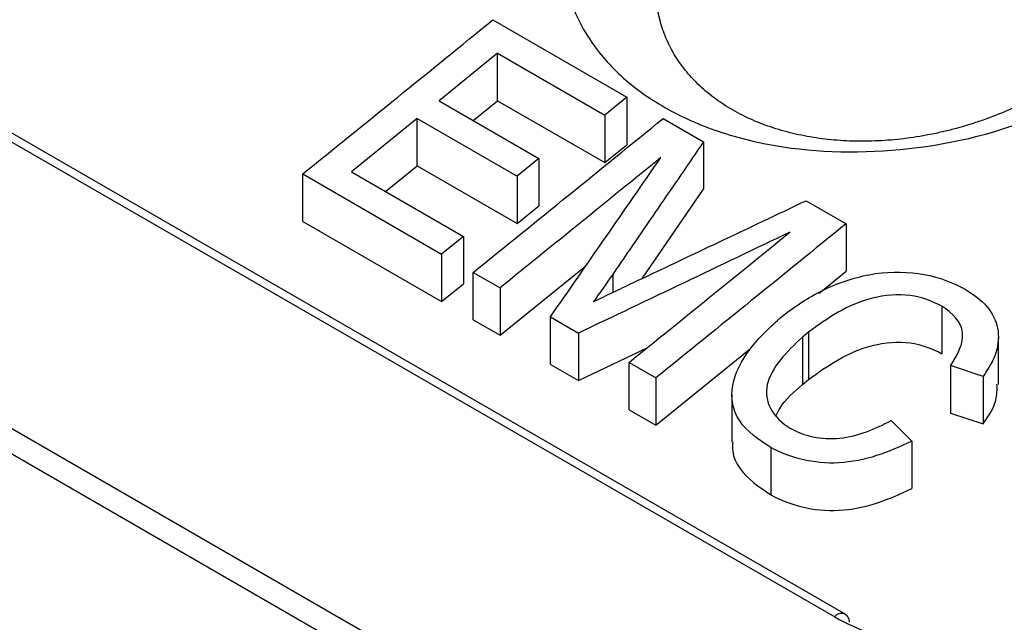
# Model space of a CAD drawing. Header units: millimetres. Extents: x -0.57 to 0.95, y -0.4 to 0.71.
# Tile 151 of 256: x 0.6124 to 0.6293, y -0.2379 to -0.2275. Entities that reach past the tile are written whole.
import ezdxf

# ---------------------------------------------------------------- set-up
doc = ezdxf.new("R2010")
doc.units = ezdxf.units.MM
doc.layers.add('FORMAT', color=7, linetype='Continuous')

msp = doc.modelspace()

# ---------------------------------------------------------------- linework, layer by layer
at = {"layer": 'FORMAT', "color": 7, "linetype": 'Continuous', "lineweight": 25}
for p, q in [((0.629343, -0.24443), (0.476235, -0.156043)), ((0.476263, -0.15649), (0.628971, -0.244647)), ((0.486311, -0.156924), (0.626427, -0.237812)), ((0.626618, -0.237769), (0.486502, -0.156881)), ((0.620545, -0.22754), (0.62285, -0.22887)), ((0.620629, -0.228113), (0.619623, -0.228929)), ((0.620629, -0.228113), (0.622473, -0.229177)), ((0.620629, -0.228929), (0.620629, -0.228113)), ((0.619623, -0.228929), (0.621341, -0.229921)), ((0.62021, -0.229269), (0.620629, -0.228929)), ((0.620629, -0.228929), (0.622473, -0.229994)), ((0.62285, -0.22887), (0.622473, -0.229177)), ((0.62285, -0.22887), (0.62285, -0.229687)), ((0.619246, -0.229235), (0.618114, -0.230151)), ((0.619246, -0.229235), (0.620964, -0.230227)), ((0.619246, -0.230052), (0.619246, -0.229235)), ((0.622473, -0.229177), (0.622473, -0.229994)), ((0.623478, -0.229233), (0.624172, -0.229634)), ((0.624172, -0.229634), (0.624172, -0.23045)), ((0.622473, -0.229994), (0.62285, -0.229687)), ((0.621341, -0.229921), (0.620964, -0.230227)), ((0.621341, -0.229921), (0.621341, -0.230738)), ((0.618114, -0.230151), (0.620042, -0.231264)), ((0.618703, -0.230491), (0.619246, -0.230052)), ((0.619246, -0.230052), (0.620964, -0.231044)), ((0.617276, -0.23019), (0.619665, -0.231569)), ((0.617276, -0.231007), (0.617276, -0.23019)), ((0.620964, -0.230227), (0.620964, -0.231044)), ((0.623122, -0.231984), (0.624172, -0.23045)), ((0.625934, -0.230651), (0.626622, -0.231048)), ((0.620964, -0.231044), (0.621341, -0.230738)), ((0.617276, -0.231007), (0.619665, -0.232386)), ((0.626622, -0.231048), (0.626622, -0.231864)), ((0.620042, -0.231264), (0.619665, -0.231569)), ((0.620042, -0.231264), (0.620042, -0.232081)), ((0.619665, -0.231569), (0.619665, -0.232386)), ((0.620671, -0.232966), (0.622148, -0.231769)), ((0.62021, -0.231884), (0.620671, -0.23215)), ((0.62021, -0.2327), (0.62021, -0.231884)), ((0.622609, -0.231917), (0.622609, -0.23223)), ((0.626153, -0.232245), (0.626622, -0.231864)), ((0.619665, -0.232386), (0.620042, -0.232081)), ((0.620671, -0.23215), (0.620671, -0.232966)), ((0.628273, -0.232467), (0.628273, -0.233284)), ((0.62021, -0.2327), (0.620671, -0.232966)), ((0.621538, -0.23265), (0.622019, -0.232928)), ((0.621538, -0.233467), (0.621538, -0.23265)), ((0.625514, -0.232646), (0.625616, -0.232567)), ((0.622019, -0.232928), (0.622019, -0.233745)), ((0.625977, -0.23291), (0.625874, -0.232998)), ((0.625874, -0.232998), (0.625874, -0.233814)), ((0.625977, -0.23291), (0.625977, -0.233727)), ((0.629243, -0.233815), (0.629243, -0.232998)), ((0.622019, -0.233745), (0.623203, -0.23318)), ((0.623353, -0.234515), (0.62498, -0.233196)), ((0.621538, -0.233467), (0.622019, -0.233745)), ((0.622892, -0.233432), (0.623353, -0.233698)), ((0.622892, -0.234249), (0.622892, -0.233432)), ((0.628982, -0.233673), (0.628422, -0.233487)), ((0.628422, -0.233487), (0.628422, -0.234304)), ((0.623353, -0.233698), (0.623353, -0.234515)), ((0.628982, -0.233673), (0.628982, -0.23449)), ((0.625874, -0.233814), (0.625977, -0.233727)), ((0.624658, -0.233991), (0.624658, -0.234807)), ((0.622892, -0.234249), (0.623353, -0.234515)), ((0.628422, -0.234304), (0.628982, -0.23449)), ((0.627398, -0.234434), (0.627752, -0.234787)), ((0.625329, -0.234897), (0.625329, -0.235714)), ((0.627752, -0.234787), (0.627752, -0.235604))]:
    msp.add_line(p, q, dxfattribs=at)
msp.add_arc((0.626541, -0.237892), 0.0001396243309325, 354.311162, 144.833544, dxfattribs=at)
for points, knots in [([(0.6247676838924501, -0.2243002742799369), (0.6248205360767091, -0.2242549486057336), (0.6248746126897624, -0.2242103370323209), (0.6249852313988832, -0.2241225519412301), (0.6250417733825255, -0.2240793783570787), (0.6251573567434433, -0.2239944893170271), (0.6252163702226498, -0.2239527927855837), (0.6253370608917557, -0.2238708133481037), (0.6253983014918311, -0.223830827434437), (0.6255841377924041, -0.2237142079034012), (0.625711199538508, -0.2236406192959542), (0.6259713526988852, -0.2235017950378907), (0.6261044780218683, -0.2234365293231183), (0.6263768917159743, -0.2233143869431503), (0.6265161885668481, -0.2232575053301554), (0.6268011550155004, -0.2231524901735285), (0.6269445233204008, -0.2231052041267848), (0.6272330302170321, -0.2230207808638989), (0.6273781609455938, -0.2229836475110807), (0.6276701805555, -0.2229195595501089), (0.627817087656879, -0.2228926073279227), (0.6280018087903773, -0.222865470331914), (0.6280388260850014, -0.2228603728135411), (0.6281129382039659, -0.2228508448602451), (0.6281500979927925, -0.2228464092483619), (0.6282612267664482, -0.2228341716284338), (0.6283348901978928, -0.222827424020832), (0.6284815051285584, -0.2228166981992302), (0.6285544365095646, -0.2228127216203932), (0.6286995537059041, -0.2228075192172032), (0.6287717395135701, -0.2228062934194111), (0.6289153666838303, -0.2228065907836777), (0.6289868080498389, -0.222808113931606), (0.6291289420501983, -0.2228139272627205), (0.6291996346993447, -0.2228182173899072), (0.6293402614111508, -0.2228296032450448), (0.6294102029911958, -0.2228367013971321), (0.6295492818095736, -0.2228537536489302), (0.6296185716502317, -0.2228637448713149), (0.6297546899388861, -0.2228863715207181), (0.6298218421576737, -0.222899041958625), (0.6299541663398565, -0.2229270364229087), (0.6300193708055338, -0.2229423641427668), (0.6302121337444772, -0.2229923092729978), (0.6303368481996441, -0.2230308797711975), (0.6305181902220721, -0.2230967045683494), (0.6305776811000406, -0.2231199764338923), (0.6306947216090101, -0.2231692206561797), (0.6307522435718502, -0.2231951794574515), (0.6308654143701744, -0.223249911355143), (0.6309205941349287, -0.2232784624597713), (0.6310279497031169, -0.2233377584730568), (0.6310801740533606, -0.2233685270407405), (0.6312325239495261, -0.2234641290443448), (0.631328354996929, -0.2235322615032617), (0.6315086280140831, -0.223677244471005), (0.6315930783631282, -0.223754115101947), (0.6316913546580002, -0.2238557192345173), (0.6317106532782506, -0.2238763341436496), (0.6317484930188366, -0.2239180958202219), (0.6317670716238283, -0.2239392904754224), (0.6318214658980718, -0.2240034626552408), (0.6318558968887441, -0.2240469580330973), (0.6319212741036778, -0.2241354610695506), (0.6319522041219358, -0.2241804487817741), (0.6320106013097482, -0.2242718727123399), (0.632038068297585, -0.2243183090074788), (0.6321153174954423, -0.2244597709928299), (0.6321599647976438, -0.2245569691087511), (0.6322165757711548, -0.2247070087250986), (0.6322337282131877, -0.2247577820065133), (0.6322568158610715, -0.2248349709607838), (0.632264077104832, -0.224860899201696), (0.6322777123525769, -0.2249131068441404), (0.6322840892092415, -0.2249394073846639), (0.6323017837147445, -0.2250184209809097), (0.6323117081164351, -0.2250713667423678), (0.6323278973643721, -0.2251778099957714), (0.6323341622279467, -0.2252313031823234), (0.6323475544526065, -0.2253925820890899), (0.6323492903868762, -0.2255011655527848), (0.6323385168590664, -0.2257204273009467), (0.6323259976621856, -0.2258311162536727), (0.6323012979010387, -0.2259707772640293), (0.6322958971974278, -0.2259987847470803), (0.632284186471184, -0.2260549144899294), (0.6322778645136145, -0.2260830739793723), (0.6322576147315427, -0.2261673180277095), (0.6322423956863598, -0.2262232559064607), (0.6322085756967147, -0.2263347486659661), (0.6321899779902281, -0.2263902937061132), (0.6321494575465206, -0.226500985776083), (0.6321275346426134, -0.2265561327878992), (0.6320568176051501, -0.2267209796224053), (0.63200308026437, -0.226830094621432), (0.6319125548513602, -0.2269925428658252), (0.6318807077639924, -0.2270465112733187), (0.6318136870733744, -0.2271539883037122), (0.6317784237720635, -0.2272076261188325), (0.6317047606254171, -0.2273140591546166), (0.6316665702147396, -0.2273665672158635), (0.6315873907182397, -0.2274703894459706), (0.6315464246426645, -0.2275216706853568), (0.631419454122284, -0.2276736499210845), (0.6313293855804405, -0.2277724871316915), (0.6311681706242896, -0.2279352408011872), (0.6310998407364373, -0.2280004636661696), (0.631028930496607, -0.2280644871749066)], [0.019997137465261, 0.019997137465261, 0.019997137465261, 0.019997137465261, 0.0202925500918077, 0.0202925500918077, 0.0205879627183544, 0.0205879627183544, 0.0208833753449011, 0.0208833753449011, 0.0211787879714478, 0.0211787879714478, 0.0217696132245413, 0.0217696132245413, 0.0223604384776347, 0.0223604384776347, 0.0229512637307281, 0.0229512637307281, 0.0235420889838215, 0.0235420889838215, 0.0241329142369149, 0.0241329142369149, 0.0247237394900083, 0.0247237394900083, 0.0248714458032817, 0.0248714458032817, 0.025019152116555, 0.025019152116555, 0.0253145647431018, 0.0253145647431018, 0.0256099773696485, 0.0256099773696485, 0.0259053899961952, 0.0259053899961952, 0.0262008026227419, 0.0262008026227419, 0.0264962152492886, 0.0264962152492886, 0.0267916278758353, 0.0267916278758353, 0.027087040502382, 0.027087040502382, 0.0273824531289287, 0.0273824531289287, 0.0276778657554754, 0.0276778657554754, 0.0282686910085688, 0.0282686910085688, 0.0285641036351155, 0.0285641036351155, 0.0288595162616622, 0.0288595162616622, 0.029154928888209, 0.029154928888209, 0.0294503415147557, 0.0294503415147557, 0.0300411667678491, 0.0300411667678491, 0.0306319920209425, 0.0306319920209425, 0.0307796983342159, 0.0307796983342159, 0.0309274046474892, 0.0309274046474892, 0.0312228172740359, 0.0312228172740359, 0.0315182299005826, 0.0315182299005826, 0.0318136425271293, 0.0318136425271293, 0.0324044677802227, 0.0324044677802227, 0.0326998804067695, 0.0326998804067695, 0.0328475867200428, 0.0328475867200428, 0.0329952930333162, 0.0329952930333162, 0.0332907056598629, 0.0332907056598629, 0.0335861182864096, 0.0335861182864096, 0.034176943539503, 0.034176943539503, 0.0347677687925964, 0.0347677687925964, 0.0349154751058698, 0.0349154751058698, 0.0350631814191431, 0.0350631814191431, 0.0353585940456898, 0.0353585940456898, 0.0356540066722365, 0.0356540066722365, 0.0359494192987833, 0.0359494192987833, 0.0365402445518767, 0.0365402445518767, 0.0368356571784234, 0.0368356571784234, 0.0371310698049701, 0.0371310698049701, 0.0374264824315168, 0.0374264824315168, 0.0377218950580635, 0.0377218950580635, 0.0383127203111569, 0.0383127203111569, 0.0387197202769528, 0.0387197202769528, 0.0387197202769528, 0.0387197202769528]), ([(0.623619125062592, -0.2230229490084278), (0.6231153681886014, -0.2234991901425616), (0.6221078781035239, -0.2244516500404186), (0.621589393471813, -0.2261538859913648), (0.6218985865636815, -0.2274925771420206), (0.6225953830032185, -0.228399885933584), (0.6233208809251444, -0.2289732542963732), (0.6242193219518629, -0.2294137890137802), (0.625594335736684, -0.2298007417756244), (0.6275466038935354, -0.2298699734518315), (0.6298321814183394, -0.2293627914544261), (0.6309998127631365, -0.2286175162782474), (0.6315415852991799, -0.228271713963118)], [0, 0, 0, 0, 0.1268837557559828, 0.2537615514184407, 0.3806993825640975, 0.4446120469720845, 0.5084213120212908, 0.5722068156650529, 0.6361777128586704, 0.7631678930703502, 0.8901116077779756, 1, 1, 1, 1]), ([(0.6309312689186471, -0.2281505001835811), (0.6308781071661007, -0.2281961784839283), (0.6308234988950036, -0.2282412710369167), (0.6307116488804, -0.2283300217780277), (0.630654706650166, -0.2283734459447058), (0.6304808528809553, -0.2285008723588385), (0.6303606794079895, -0.2285822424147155), (0.6301744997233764, -0.2286985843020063), (0.6301113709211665, -0.2287364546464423), (0.6299829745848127, -0.2288103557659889), (0.6299178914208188, -0.2288462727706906), (0.6297211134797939, -0.2289503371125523), (0.6295874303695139, -0.2290151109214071), (0.6293152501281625, -0.2291355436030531), (0.6291767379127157, -0.2291912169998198), (0.628965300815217, -0.2292678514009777), (0.6288942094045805, -0.2292922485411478), (0.6287507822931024, -0.2293387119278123), (0.6286784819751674, -0.2293607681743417), (0.6285324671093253, -0.2294025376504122), (0.6284593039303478, -0.2294220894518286), (0.6283130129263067, -0.2294584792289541), (0.628239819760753, -0.2294753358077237), (0.6280201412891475, -0.2295219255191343), (0.6278735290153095, -0.22954769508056), (0.6275800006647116, -0.2295886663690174), (0.6274330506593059, -0.2296038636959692), (0.6272124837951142, -0.2296185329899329), (0.6271387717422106, -0.2296220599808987), (0.6269918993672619, -0.2296263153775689), (0.6269191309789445, -0.2296270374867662), (0.6267746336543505, -0.2296257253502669), (0.6267029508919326, -0.2296236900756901), (0.6265607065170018, -0.2296168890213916), (0.6264901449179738, -0.2296121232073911), (0.6263501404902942, -0.2295998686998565), (0.6262806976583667, -0.2295923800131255), (0.6261429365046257, -0.2295746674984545), (0.6260746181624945, -0.2295644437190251), (0.6259391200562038, -0.2295412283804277), (0.6258719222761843, -0.2295282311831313), (0.6257387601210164, -0.2294994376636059), (0.6256725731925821, -0.2294835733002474), (0.6255429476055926, -0.2294493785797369), (0.6254792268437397, -0.2294309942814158), (0.625354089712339, -0.2293917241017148), (0.6252926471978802, -0.2293708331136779), (0.6251116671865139, -0.2293044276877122), (0.6249954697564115, -0.2292551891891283), (0.6248278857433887, -0.2291738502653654), (0.6247731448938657, -0.2291454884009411), (0.6246659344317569, -0.229086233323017), (0.6246134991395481, -0.2290553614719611), (0.6245108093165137, -0.2289909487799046), (0.6244608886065, -0.2289576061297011), (0.6243643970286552, -0.2288890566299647), (0.6243177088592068, -0.2288537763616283), (0.6241823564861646, -0.2287450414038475), (0.6240983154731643, -0.2286686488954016), (0.6239425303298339, -0.228508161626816), (0.6238707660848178, -0.2284240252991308), (0.6237725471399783, -0.2282920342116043), (0.6237413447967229, -0.2282469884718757), (0.6236822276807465, -0.2281550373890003), (0.6236545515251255, -0.2281085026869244), (0.623602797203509, -0.2280142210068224), (0.6235787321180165, -0.2279664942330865), (0.6235341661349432, -0.2278698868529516), (0.6235136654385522, -0.2278210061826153), (0.6234574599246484, -0.2276726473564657), (0.6234270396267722, -0.2275714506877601), (0.6233920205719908, -0.2274162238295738), (0.6233821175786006, -0.2273638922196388), (0.6233659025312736, -0.2272580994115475), (0.6233595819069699, -0.2272045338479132), (0.6233506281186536, -0.2270965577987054), (0.6233480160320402, -0.2270425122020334), (0.6233464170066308, -0.2269341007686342), (0.62334743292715, -0.2268797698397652), (0.6233558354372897, -0.2267164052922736), (0.6233685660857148, -0.2266070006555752), (0.6234081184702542, -0.2263872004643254), (0.6234349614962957, -0.226276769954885), (0.6234859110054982, -0.2261104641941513), (0.623504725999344, -0.2260548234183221), (0.6235459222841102, -0.2259435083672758), (0.6235681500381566, -0.2258882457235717), (0.6236158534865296, -0.2257783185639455), (0.6236413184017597, -0.2257236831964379), (0.6236954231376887, -0.2256150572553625), (0.6237240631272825, -0.2255610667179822), (0.623814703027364, -0.2254000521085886), (0.6238814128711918, -0.2252939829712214), (0.6240274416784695, -0.2250843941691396), (0.6241067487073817, -0.2249808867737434), (0.6242784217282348, -0.2247764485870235), (0.6243693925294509, -0.2246771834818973), (0.6245296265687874, -0.2245161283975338), (0.6245961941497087, -0.2244527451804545), (0.6246649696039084, -0.2243906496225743)], [0.0011012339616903, 0.0011012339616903, 0.0011012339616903, 0.0011012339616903, 0.0013966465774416, 0.0013966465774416, 0.0016920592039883, 0.0016920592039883, 0.0022828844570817, 0.0022828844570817, 0.0025782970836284, 0.0025782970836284, 0.0028737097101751, 0.0028737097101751, 0.0034645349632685, 0.0034645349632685, 0.004055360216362, 0.004055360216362, 0.0043507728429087, 0.0043507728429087, 0.0046461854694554, 0.0046461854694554, 0.0049415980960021, 0.0049415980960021, 0.0052370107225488, 0.0052370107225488, 0.0058278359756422, 0.0058278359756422, 0.0064186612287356, 0.0064186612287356, 0.0067140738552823, 0.0067140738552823, 0.007009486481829, 0.007009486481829, 0.0073048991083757, 0.0073048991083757, 0.0076003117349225, 0.0076003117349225, 0.0078957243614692, 0.0078957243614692, 0.0081911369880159, 0.0081911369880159, 0.0084865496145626, 0.0084865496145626, 0.0087819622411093, 0.0087819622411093, 0.009077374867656, 0.009077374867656, 0.0093727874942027, 0.0093727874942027, 0.0099636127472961, 0.0099636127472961, 0.0102590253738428, 0.0102590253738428, 0.0105544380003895, 0.0105544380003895, 0.0108498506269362, 0.0108498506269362, 0.0111452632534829, 0.0111452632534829, 0.0117360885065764, 0.0117360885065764, 0.0123269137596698, 0.0123269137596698, 0.0126223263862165, 0.0126223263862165, 0.0129177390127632, 0.0129177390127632, 0.0132131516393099, 0.0132131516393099, 0.0135085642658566, 0.0135085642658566, 0.01409938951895, 0.01409938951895, 0.0143948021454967, 0.0143948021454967, 0.0146902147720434, 0.0146902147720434, 0.0149856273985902, 0.0149856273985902, 0.0152810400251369, 0.0152810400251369, 0.0158718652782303, 0.0158718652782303, 0.0164626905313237, 0.0164626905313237, 0.0167581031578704, 0.0167581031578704, 0.0170535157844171, 0.0170535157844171, 0.0173489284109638, 0.0173489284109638, 0.0176443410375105, 0.0176443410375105, 0.0182351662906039, 0.0182351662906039, 0.0188259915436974, 0.0188259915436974, 0.0194168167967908, 0.0194168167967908, 0.019813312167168, 0.019813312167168, 0.019813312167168, 0.019813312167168]), ([(0.6241719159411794, -0.2296335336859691), (0.6239114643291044, -0.2300146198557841), (0.6233905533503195, -0.2307768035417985), (0.6228694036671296, -0.2315370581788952), (0.6226088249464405, -0.2319171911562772)], [0, 0, 0, 0, 0.4999925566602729, 1, 1, 1, 1]), ([(0.6215375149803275, -0.2326502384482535), (0.6218541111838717, -0.232193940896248), (0.622487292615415, -0.2312813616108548), (0.6231201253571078, -0.2303659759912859), (0.6234365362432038, -0.2299082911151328)], [0, 0, 0, 0, 0.5000086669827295, 0.9999999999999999, 0.9999999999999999, 0.9999999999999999, 0.9999999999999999]), ([(0.6229558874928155, -0.232063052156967), (0.6234523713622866, -0.231828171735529), (0.6244453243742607, -0.2313584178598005), (0.6254378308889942, -0.2308866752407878), (0.6259340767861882, -0.2306508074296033)], [0, 0, 0, 0, 0.5000074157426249, 1, 1, 1, 1]), ([(0.625657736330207, -0.2311905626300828), (0.6250515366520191, -0.231480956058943), (0.6238391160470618, -0.2320617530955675), (0.6226260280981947, -0.232639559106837), (0.6220194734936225, -0.2329284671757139)], [0, 0, 0, 0, 0.4999912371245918, 0.9999999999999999, 0.9999999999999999, 0.9999999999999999, 0.9999999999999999]), ([(0.625615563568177, -0.2325670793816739), (0.6258308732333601, -0.2324131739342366), (0.6260572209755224, -0.232263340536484), (0.6265655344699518, -0.2320350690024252), (0.6268457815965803, -0.2319467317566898), (0.627413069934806, -0.2318644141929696), (0.6277007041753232, -0.2318718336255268), (0.6282315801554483, -0.231967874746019), (0.6284620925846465, -0.2320608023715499), (0.62867259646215, -0.2321734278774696)], [0, 0, 0, 0, 0.25, 0.25, 0.5, 0.5, 0.75, 0.75, 1, 1, 1, 1]), ([(0.6222761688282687, -0.2323906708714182), (0.6223324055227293, -0.2323629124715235), (0.6223888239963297, -0.2323353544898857), (0.6224453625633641, -0.2323079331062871), (0.6225018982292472, -0.2322805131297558), (0.6225585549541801, -0.2322532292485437), (0.6226152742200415, -0.2322260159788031), (0.6227287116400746, -0.2321715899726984), (0.622842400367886, -0.2321174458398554), (0.6229558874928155, -0.232063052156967)], [0, 0, 0, 0, 0.250012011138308, 0.250012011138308, 0.250012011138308, 0.500010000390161, 0.500010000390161, 0.500010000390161, 1, 1, 1, 1]), ([(0.62867259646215, -0.2321734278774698), (0.6288113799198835, -0.2322615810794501), (0.6289464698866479, -0.2323550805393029), (0.629138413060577, -0.2325809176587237), (0.6292027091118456, -0.2327102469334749), (0.6292551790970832, -0.2329815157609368), (0.6292441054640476, -0.2331262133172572), (0.6291554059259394, -0.2334046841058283), (0.6290702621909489, -0.2335390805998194), (0.6289823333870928, -0.2336731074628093)], [0, 0, 0, 0, 0.25, 0.25, 0.5, 0.5, 0.75, 0.75, 1, 1, 1, 1]), ([(0.6282731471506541, -0.2324673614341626), (0.6281087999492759, -0.2323832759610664), (0.6279303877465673, -0.23230695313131), (0.6275168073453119, -0.2322563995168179), (0.6272920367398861, -0.2322727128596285), (0.6266467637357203, -0.2324334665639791), (0.6263028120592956, -0.2326758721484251), (0.6259772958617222, -0.2329104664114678)], [0, 0, 0, 0, 0.249999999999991, 0.249999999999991, 0.499999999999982, 0.499999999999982, 1, 1, 1, 1]), ([(0.6284224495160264, -0.2334872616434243), (0.6285391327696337, -0.2333039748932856), (0.6286465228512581, -0.2331106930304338), (0.6286075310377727, -0.2327360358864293), (0.628456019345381, -0.232586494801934), (0.6282731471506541, -0.2324673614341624)], [0, 0, 0, 0, 0.5, 0.5, 1, 1, 1, 1]), ([(0.6253290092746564, -0.2348970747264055), (0.6251179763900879, -0.2347640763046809), (0.6249152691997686, -0.2346198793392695), (0.6246723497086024, -0.2342569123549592), (0.6246327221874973, -0.2340443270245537), (0.6247137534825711, -0.2336144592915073), (0.6248228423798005, -0.2334003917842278), (0.6251214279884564, -0.2330061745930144), (0.6253178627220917, -0.2328260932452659), (0.625514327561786, -0.2326459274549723)], [0, 0, 0, 0, 0.25, 0.25, 0.5, 0.5, 0.75, 0.75, 1, 1, 1, 1]), ([(0.6258740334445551, -0.2329979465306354), (0.6255984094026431, -0.233247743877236), (0.6253379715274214, -0.2335214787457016), (0.6251973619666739, -0.2341089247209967), (0.6253720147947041, -0.2343863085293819), (0.625662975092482, -0.2345672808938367)], [0, 0, 0, 0, 0.5, 0.5, 1, 1, 1, 1]), ([(0.6259772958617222, -0.2337270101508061), (0.6263028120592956, -0.2334924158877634), (0.6266467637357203, -0.2332500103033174), (0.6272920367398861, -0.2330892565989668), (0.6275168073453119, -0.2330729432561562), (0.6279303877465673, -0.2331234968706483), (0.6281087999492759, -0.2331998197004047), (0.6282731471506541, -0.2332839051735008)], [0, 0, 0, 0, 0.500000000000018, 0.500000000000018, 0.750000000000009, 0.750000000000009, 1, 1, 1, 1]), ([(0.6254179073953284, -0.2343493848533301), (0.625441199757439, -0.2343012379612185), (0.6255353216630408, -0.2341066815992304), (0.6257285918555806, -0.2339399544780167), (0.6258740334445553, -0.233814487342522)], [0, 0, 0, 0, 0.2474701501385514, 1, 1, 1, 1]), ([(0.6289823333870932, -0.2344896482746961), (0.6290737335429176, -0.2343546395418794), (0.6292254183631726, -0.2341305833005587), (0.6292207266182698, -0.2338992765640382), (0.6292188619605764, -0.2338073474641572)], [0, 0, 0, 0, 0.6025662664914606, 1, 1, 1, 1]), ([(0.625662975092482, -0.2345672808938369), (0.6257819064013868, -0.2346280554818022), (0.6259059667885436, -0.2346853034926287), (0.6261983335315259, -0.234744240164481), (0.6263563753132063, -0.2347515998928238), (0.6268324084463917, -0.2347051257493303), (0.6271278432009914, -0.2345752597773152), (0.6273982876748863, -0.2344341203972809)], [0, 0, 0, 0, 0.25, 0.25, 0.5, 0.5, 1, 1, 1, 1]), ([(0.6246730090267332, -0.2348053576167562), (0.6246700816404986, -0.2348582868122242), (0.6246612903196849, -0.2350172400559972), (0.6248211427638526, -0.2353642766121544), (0.6251257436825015, -0.2355737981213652), (0.6253290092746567, -0.2357136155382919)], [0, 0, 0, 0, 0.1424268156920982, 0.4277262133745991, 1, 1, 1, 1]), ([(0.627751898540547, -0.2347872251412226), (0.6273683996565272, -0.2349785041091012), (0.6269431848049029, -0.2351374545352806), (0.6260565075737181, -0.235186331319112), (0.6256545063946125, -0.2350717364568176), (0.6253290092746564, -0.2348970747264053)], [0, 0, 0, 0, 0.5, 0.5, 1, 1, 1, 1]), ([(0.6253290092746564, -0.2357136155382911), (0.6256545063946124, -0.2358882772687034), (0.6260565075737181, -0.2360028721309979), (0.6269431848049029, -0.2359539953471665), (0.6273683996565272, -0.2357950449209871), (0.627751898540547, -0.2356037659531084)], [0, 0, 0, 0, 0.5, 0.5, 1, 1, 1, 1]), ([(0.626427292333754, -0.23781185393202), (0.6268325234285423, -0.238045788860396), (0.6273178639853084, -0.2382121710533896), (0.6281005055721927, -0.2383444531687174), (0.6283752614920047, -0.2383698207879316), (0.6289305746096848, -0.2383806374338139), (0.6292097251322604, -0.2383665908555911), (0.6297709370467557, -0.2383004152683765), (0.6300550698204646, -0.2382474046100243), (0.6306024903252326, -0.2381071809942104), (0.6308685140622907, -0.2380199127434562), (0.6313850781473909, -0.2378107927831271), (0.6316335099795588, -0.2376893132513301), (0.6320940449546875, -0.2374218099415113), (0.6323088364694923, -0.2372747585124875), (0.632507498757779, -0.2371138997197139)], [0, 0, 0, 0, 0.2499999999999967, 0.2499999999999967, 0.3749999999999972, 0.3749999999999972, 0.4999999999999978, 0.4999999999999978, 0.6249999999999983, 0.6249999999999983, 0.7499999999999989, 0.7499999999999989, 0.8749999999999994, 0.8749999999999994, 1, 1, 1, 1])]:
    msp.add_open_spline(points, degree=3, knots=knots, dxfattribs=at)
for points in [[(0.6172758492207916, -0.2301900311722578), (0.6178208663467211, -0.2297492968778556), (0.6189109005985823, -0.2288678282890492), (0.6200001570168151, -0.2279823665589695), (0.6205447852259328, -0.2275396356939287)], [(0.6202095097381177, -0.2318835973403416), (0.62075452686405, -0.2314428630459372), (0.6218445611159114, -0.2305613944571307), (0.6229338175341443, -0.2296759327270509), (0.6234784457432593, -0.2292332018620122)], [(0.6234365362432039, -0.2299082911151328), (0.6229756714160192, -0.2302825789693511), (0.6220539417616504, -0.231031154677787), (0.6211316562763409, -0.2317768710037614), (0.6206705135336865, -0.2321497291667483)], [(0.6266216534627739, -0.2310477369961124), (0.6260770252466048, -0.2314904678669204), (0.6249877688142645, -0.2323759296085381), (0.6238977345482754, -0.233257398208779), (0.6233527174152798, -0.2336981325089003)], [(0.622891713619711, -0.2334320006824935), (0.6233528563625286, -0.2330591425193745), (0.6242751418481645, -0.2323134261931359), (0.6251968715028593, -0.231564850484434), (0.6256577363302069, -0.2311905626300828)], [(0.6226088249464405, -0.2319171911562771), (0.6224997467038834, -0.2320755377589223), (0.622388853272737, -0.2322333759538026), (0.6222761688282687, -0.2323906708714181)]]:
    msp.add_open_spline(points, degree=3, dxfattribs=at)

doc.saveas('drawing.dxf')
